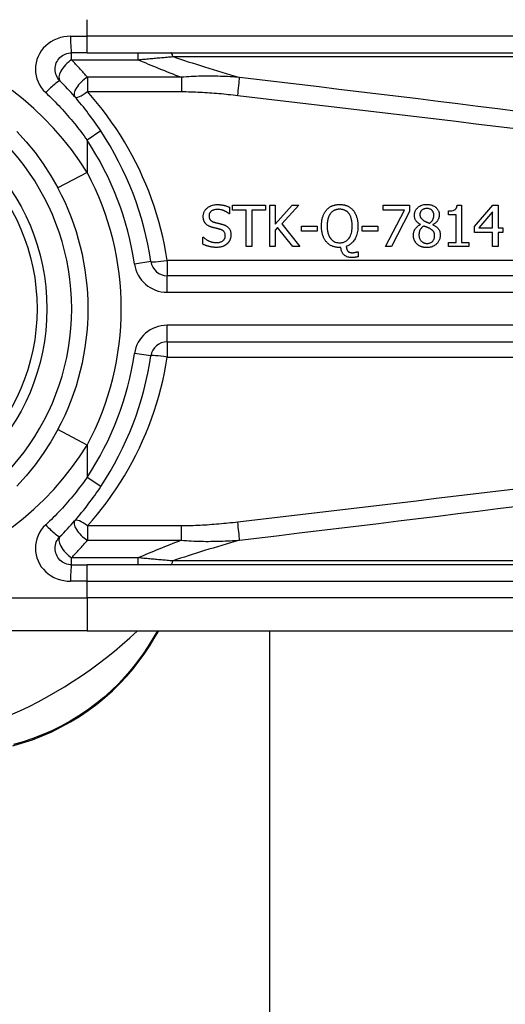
# Model space of a CAD drawing. Header units: inches. Extents: x 19 to 626, y 56 to 294.
# Tile 102 of 256: x 83.312 to 83.891, y 178.701 to 179.874. Entities that reach past the tile are written whole.
import ezdxf

# ---------------------------------------------------------------- set-up
doc = ezdxf.new("R2010")
doc.units = ezdxf.units.IN
doc.header["$MEASUREMENT"] = 0
doc.layers.add('Visible Edges(ANSI)', color=7, linetype='Continuous', lineweight=25)
doc.layers.add('Visible Tangent Edges(ANSI)', color=7, linetype='Continuous', lineweight=25)

msp = doc.modelspace()

# ---------------------------------------------------------------- linework, layer by layer
at = {"layer": 'Visible Edges(ANSI)'}
for p, q in [((83.3926, 179.8345), (83.3742, 179.8345)), ((83.3926, 179.8345), (84.0417, 179.8345)), ((83.5623, 179.6504), (83.5623, 179.6425)), ((83.5659, 179.6527), (83.6054, 179.6527)), ((83.5659, 179.6468), (83.5659, 179.6527)), ((83.5824, 179.6468), (83.5659, 179.6468)), ((83.5824, 179.6035), (83.5824, 179.6468)), ((83.6054, 179.6468), (83.5889, 179.6468)), ((83.5889, 179.6468), (83.5889, 179.6035)), ((83.6054, 179.6527), (83.6054, 179.6468)), ((83.6104, 179.6035), (83.6104, 179.6527)), ((83.6104, 179.6527), (83.617, 179.6527)), ((83.617, 179.6527), (83.617, 179.6301)), ((83.617, 179.6301), (83.6371, 179.6527)), ((83.6451, 179.6527), (83.6247, 179.6307)), ((83.6371, 179.6527), (83.6451, 179.6527)), ((83.7455, 179.6469), (83.7455, 179.6527)), ((83.7455, 179.6527), (83.7768, 179.6527)), ((83.7709, 179.6469), (83.7455, 179.6469)), ((83.7485, 179.6035), (83.7709, 179.6469)), ((83.7768, 179.6527), (83.7768, 179.6453)), ((83.8338, 179.6528), (83.8389, 179.6528)), ((83.8389, 179.6528), (83.8389, 179.6085)), ((83.8544, 179.6273), (83.8764, 179.6527)), ((83.8764, 179.6527), (83.8825, 179.6527)), ((83.8825, 179.6527), (83.8825, 179.6257)), ((83.5623, 179.6425), (83.5619, 179.6425)), ((83.7768, 179.6453), (83.7555, 179.6035)), ((83.8236, 179.6415), (83.8236, 179.646)), ((83.8325, 179.6415), (83.8236, 179.6415)), ((83.8325, 179.6085), (83.8325, 179.6415)), ((83.8761, 179.6449), (83.8596, 179.6257)), ((83.8761, 179.6257), (83.8761, 179.6449)), ((83.6198, 179.6264), (83.617, 179.6231)), ((83.617, 179.6231), (83.617, 179.6035)), ((83.6378, 179.6035), (83.6198, 179.6264)), ((83.6247, 179.6307), (83.6463, 179.6035)), ((83.6482, 179.622), (83.6482, 179.628)), ((83.6482, 179.628), (83.6669, 179.628)), ((83.6669, 179.628), (83.6669, 179.622)), ((83.7207, 179.622), (83.7207, 179.628)), ((83.7207, 179.628), (83.7393, 179.628)), ((83.7393, 179.628), (83.7393, 179.622)), ((83.79, 179.6297), (83.79, 179.6299)), ((83.805, 179.6297), (83.805, 179.6295)), ((83.8544, 179.6204), (83.8544, 179.6273)), ((83.8596, 179.6257), (83.8761, 179.6257)), ((83.8825, 179.6257), (83.8883, 179.6257)), ((83.8883, 179.6257), (83.8883, 179.6204)), ((83.5308, 179.6146), (83.5313, 179.6146)), ((83.5308, 179.6064), (83.5308, 179.6146)), ((83.6669, 179.622), (83.6482, 179.622)), ((83.7393, 179.622), (83.7207, 179.622)), ((83.8761, 179.6204), (83.8544, 179.6204)), ((83.8761, 179.6035), (83.8761, 179.6204)), ((83.8825, 179.6204), (83.8825, 179.6035)), ((83.8883, 179.6204), (83.8825, 179.6204)), ((83.5889, 179.6035), (83.5824, 179.6035)), ((83.617, 179.6035), (83.6104, 179.6035)), ((83.6463, 179.6035), (83.6378, 179.6035)), ((83.6953, 179.6024), (83.6937, 179.6024)), ((83.7555, 179.6035), (83.7485, 179.6035)), ((83.8236, 179.6085), (83.8325, 179.6085)), ((83.8236, 179.6035), (83.8236, 179.6085)), ((83.8476, 179.6035), (83.8236, 179.6035)), ((83.8389, 179.6085), (83.8476, 179.6085)), ((83.8476, 179.6085), (83.8476, 179.6035)), ((83.8825, 179.6035), (83.8761, 179.6035)), ((83.7148, 179.5974), (83.7157, 179.5974)), ((83.7157, 179.5974), (83.7157, 179.5914)), ((84.1401, 179.5688), (83.4881, 179.5688)), ((83.4881, 179.4901), (84.1401, 179.4901)), ((83.3742, 179.2243), (83.3926, 179.2243)), ((84.0417, 179.2243), (83.3926, 179.2243)), ((83.3926, 179.1456), (83.1554, 179.1456)), ((83.3926, 179.1456), (84.0417, 179.1456)), ((83.4736, 179.1379), (83.478, 179.1456)), ((83.6104, 165.5844), (83.6104, 179.1456))]:
    msp.add_line(p, q, dxfattribs=at)
at = {"layer": 'Visible Edges(ANSI)', "flags": 128}
for points in [[(83.3603, 179.8009), (83.359, 179.8024), (83.3579, 179.8039), (83.3569, 179.8056), (83.3561, 179.8073), (83.3554, 179.8091), (83.3549, 179.811), (83.3546, 179.8129), (83.3545, 179.8148), (83.3546, 179.8168), (83.3549, 179.8187), (83.3554, 179.8206), (83.356, 179.8224), (83.3569, 179.8241), (83.3579, 179.8258), (83.359, 179.8274), (83.3603, 179.8288), (83.3617, 179.8301), (83.3633, 179.8312), (83.3649, 179.8322), (83.3667, 179.833), (83.3685, 179.8337), (83.3704, 179.8342), (83.3723, 179.8344), (83.3742, 179.8345)], [(83.409, 179.7413), (83.4073, 179.7439), (83.4055, 179.7466), (83.4036, 179.7493), (83.4018, 179.7519), (83.3999, 179.7545), (83.398, 179.7571), (83.3961, 179.7597), (83.3941, 179.7623), (83.3922, 179.7648), (83.3902, 179.7674), (83.3882, 179.7699), (83.3861, 179.7724), (83.3841, 179.7749), (83.382, 179.7773), (83.3799, 179.7798), (83.3778, 179.7822), (83.3757, 179.7846), (83.3735, 179.787), (83.3714, 179.7894), (83.3692, 179.7917), (83.367, 179.7941), (83.3648, 179.7964), (83.3625, 179.7987), (83.3603, 179.8009)], [(83.3089, 179.7407), (83.32, 179.7284), (83.3306, 179.7155), (83.3405, 179.702), (83.3496, 179.6879), (83.3579, 179.6735)], [(83.5311, 179.6395), (83.5312, 179.6403), (83.5312, 179.6411), (83.5313, 179.6419), (83.5315, 179.6426), (83.5317, 179.6434), (83.532, 179.6442), (83.5323, 179.6449), (83.5326, 179.6456), (83.533, 179.6463), (83.5335, 179.647), (83.534, 179.6476), (83.5345, 179.6482), (83.5351, 179.6488), (83.5357, 179.6494), (83.5365, 179.6501), (83.5374, 179.6507), (83.5384, 179.6514), (83.5396, 179.6519), (83.5409, 179.6525), (83.5422, 179.6529), (83.5436, 179.6532), (83.5449, 179.6534), (83.5463, 179.6535), (83.5477, 179.6535)], [(83.5481, 179.6479), (83.5473, 179.6479), (83.5464, 179.6478), (83.5456, 179.6477), (83.5447, 179.6475), (83.5439, 179.6473), (83.5431, 179.647), (83.5424, 179.6467), (83.5417, 179.6464), (83.5411, 179.646), (83.5407, 179.6457), (83.5403, 179.6453), (83.5399, 179.645), (83.5396, 179.6447), (83.5393, 179.6443), (83.5391, 179.644), (83.5388, 179.6436), (83.5386, 179.6432), (83.5384, 179.6428), (83.5383, 179.6424), (83.5382, 179.6419), (83.5381, 179.6415), (83.538, 179.641), (83.538, 179.6406), (83.538, 179.6401)], [(83.5477, 179.6535), (83.5483, 179.6535), (83.5488, 179.6535), (83.5494, 179.6535), (83.55, 179.6535), (83.5505, 179.6534), (83.5511, 179.6534), (83.5517, 179.6534), (83.5522, 179.6533), (83.5528, 179.6532), (83.5534, 179.6531), (83.5539, 179.653), (83.5545, 179.6529), (83.555, 179.6528), (83.5556, 179.6527), (83.5562, 179.6526), (83.5568, 179.6524), (83.5574, 179.6523), (83.558, 179.6521), (83.5587, 179.6518), (83.5594, 179.6516), (83.5601, 179.6513), (83.5608, 179.651), (83.5616, 179.6507), (83.5623, 179.6504)], [(83.5619, 179.6425), (83.5615, 179.6429), (83.5611, 179.6432), (83.5607, 179.6435), (83.5603, 179.6438), (83.5599, 179.644), (83.5595, 179.6443), (83.5591, 179.6446), (83.5587, 179.6448), (83.5583, 179.6451), (83.5579, 179.6453), (83.5574, 179.6455), (83.557, 179.6458), (83.5566, 179.646), (83.5561, 179.6462), (83.5556, 179.6464), (83.555, 179.6466), (83.5544, 179.6469), (83.5536, 179.6471), (83.5528, 179.6473), (83.5519, 179.6475), (83.5509, 179.6477), (83.55, 179.6478), (83.5491, 179.6479), (83.5481, 179.6479)], [(83.672, 179.628), (83.672, 179.6288), (83.672, 179.6296), (83.6721, 179.6304), (83.6721, 179.6312), (83.6722, 179.632), (83.6723, 179.6328), (83.6724, 179.6336), (83.6725, 179.6344), (83.6726, 179.6352), (83.6728, 179.636), (83.6729, 179.6368), (83.6731, 179.6376), (83.6733, 179.6384), (83.6736, 179.6391), (83.6739, 179.6399), (83.6742, 179.6407), (83.6745, 179.6415), (83.6749, 179.6423), (83.6753, 179.6431), (83.6757, 179.6439), (83.6762, 179.6447), (83.6767, 179.6455), (83.6773, 179.6462), (83.6779, 179.647)], [(83.6779, 179.647), (83.6784, 179.6476), (83.6789, 179.6481), (83.6794, 179.6486), (83.68, 179.6491), (83.6805, 179.6495), (83.6811, 179.65), (83.6817, 179.6504), (83.6823, 179.6508), (83.683, 179.6511), (83.6836, 179.6515), (83.6843, 179.6518), (83.685, 179.6521), (83.6857, 179.6524), (83.6864, 179.6526), (83.6871, 179.6528), (83.6878, 179.653), (83.6885, 179.6532), (83.6893, 179.6533), (83.69, 179.6534), (83.6907, 179.6535), (83.6915, 179.6536), (83.6922, 179.6537), (83.693, 179.6537), (83.6937, 179.6537)], [(83.6938, 179.648), (83.6933, 179.648), (83.6929, 179.648), (83.6924, 179.648), (83.692, 179.648), (83.6916, 179.6479), (83.6911, 179.6479), (83.6907, 179.6478), (83.6903, 179.6477), (83.6898, 179.6476), (83.6894, 179.6475), (83.689, 179.6474), (83.6886, 179.6472), (83.6882, 179.6471), (83.6877, 179.6469), (83.6873, 179.6467), (83.6868, 179.6464), (83.6863, 179.6461), (83.6858, 179.6458), (83.6853, 179.6454), (83.6847, 179.645), (83.6842, 179.6445), (83.6837, 179.644), (83.6833, 179.6435), (83.6828, 179.6429)], [(83.6937, 179.6537), (83.6944, 179.6537), (83.695, 179.6537), (83.6956, 179.6536), (83.6963, 179.6536), (83.6969, 179.6535), (83.6975, 179.6534), (83.6981, 179.6533), (83.6988, 179.6532), (83.6994, 179.6531), (83.7, 179.6529), (83.7006, 179.6528), (83.7012, 179.6526), (83.7018, 179.6524), (83.7024, 179.6521), (83.703, 179.6519), (83.7037, 179.6515), (83.7044, 179.6512), (83.7052, 179.6507), (83.706, 179.6502), (83.7067, 179.6497), (83.7075, 179.6491), (83.7082, 179.6484), (83.7089, 179.6477), (83.7096, 179.647)], [(83.7047, 179.6429), (83.7043, 179.6433), (83.704, 179.6437), (83.7037, 179.6441), (83.7033, 179.6445), (83.7029, 179.6448), (83.7025, 179.6452), (83.7021, 179.6455), (83.7017, 179.6458), (83.7013, 179.6461), (83.7008, 179.6463), (83.7003, 179.6466), (83.6999, 179.6468), (83.6994, 179.647), (83.6989, 179.6472), (83.6984, 179.6474), (83.6979, 179.6475), (83.6974, 179.6476), (83.6969, 179.6478), (83.6964, 179.6478), (83.6959, 179.6479), (83.6953, 179.648), (83.6948, 179.648), (83.6943, 179.648), (83.6938, 179.648)], [(83.7096, 179.647), (83.7101, 179.6465), (83.7105, 179.6459), (83.7109, 179.6453), (83.7113, 179.6447), (83.7117, 179.6441), (83.712, 179.6435), (83.7124, 179.6428), (83.7127, 179.6422), (83.713, 179.6415), (83.7133, 179.6409), (83.7135, 179.6402), (83.7138, 179.6395), (83.714, 179.6387), (83.7143, 179.638), (83.7145, 179.6372), (83.7147, 179.6363), (83.7149, 179.6354), (83.715, 179.6345), (83.7152, 179.6335), (83.7153, 179.6325), (83.7154, 179.6315), (83.7155, 179.6304), (83.7155, 179.6292), (83.7155, 179.628)], [(83.7828, 179.6408), (83.7828, 179.6416), (83.7829, 179.6423), (83.783, 179.643), (83.7832, 179.6438), (83.7833, 179.6445), (83.7836, 179.6452), (83.7839, 179.6459), (83.7842, 179.6465), (83.7846, 179.6472), (83.785, 179.6478), (83.7854, 179.6484), (83.7859, 179.649), (83.7864, 179.6495), (83.787, 179.6501), (83.7877, 179.6507), (83.7885, 179.6513), (83.7895, 179.6518), (83.7905, 179.6523), (83.7916, 179.6528), (83.7928, 179.6532), (83.794, 179.6535), (83.7952, 179.6536), (83.7964, 179.6538), (83.7977, 179.6538)], [(83.7976, 179.6489), (83.7969, 179.6489), (83.7961, 179.6488), (83.7954, 179.6487), (83.7946, 179.6485), (83.7939, 179.6483), (83.7932, 179.648), (83.7927, 179.6476), (83.7922, 179.6473), (83.7918, 179.647), (83.7914, 179.6467), (83.7912, 179.6464), (83.7909, 179.6461), (83.7907, 179.6458), (83.7904, 179.6454), (83.7902, 179.6451), (83.7901, 179.6447), (83.7899, 179.6443), (83.7898, 179.644), (83.7897, 179.6436), (83.7896, 179.6432), (83.7895, 179.6428), (83.7895, 179.6424), (83.7895, 179.642), (83.7894, 179.6416)], [(83.806, 179.6412), (83.806, 179.6416), (83.806, 179.642), (83.8059, 179.6424), (83.8059, 179.6428), (83.8058, 179.6431), (83.8057, 179.6435), (83.8056, 179.6439), (83.8054, 179.6443), (83.8053, 179.6446), (83.8051, 179.645), (83.8049, 179.6453), (83.8047, 179.6456), (83.8045, 179.6459), (83.8042, 179.6463), (83.8039, 179.6465), (83.8036, 179.6468), (83.8032, 179.6472), (83.8027, 179.6476), (83.802, 179.648), (83.8012, 179.6483), (83.8004, 179.6486), (83.7995, 179.6488), (83.7985, 179.6489), (83.7976, 179.6489)], [(83.7977, 179.6538), (83.799, 179.6538), (83.8003, 179.6536), (83.8016, 179.6534), (83.8029, 179.6531), (83.8042, 179.6527), (83.8054, 179.6522), (83.8064, 179.6517), (83.8073, 179.6511), (83.8081, 179.6506), (83.8087, 179.65), (83.8092, 179.6495), (83.8097, 179.649), (83.8101, 179.6485), (83.8105, 179.6479), (83.8109, 179.6473), (83.8112, 179.6467), (83.8115, 179.6461), (83.8118, 179.6454), (83.812, 179.6447), (83.8122, 179.6441), (83.8123, 179.6434), (83.8124, 179.6427), (83.8124, 179.642), (83.8125, 179.6413)], [(83.8236, 179.646), (83.825, 179.646), (83.8263, 179.6461), (83.8276, 179.6463), (83.8289, 179.6465), (83.83, 179.6469), (83.8308, 179.6473), (83.8314, 179.6476), (83.8317, 179.6479), (83.8319, 179.6481), (83.8322, 179.6484), (83.8324, 179.6486), (83.8326, 179.6489), (83.8328, 179.6492), (83.8329, 179.6495), (83.8331, 179.6498), (83.8332, 179.6501), (83.8333, 179.6505), (83.8334, 179.6508), (83.8335, 179.6511), (83.8336, 179.6515), (83.8336, 179.6518), (83.8337, 179.6521), (83.8337, 179.6525), (83.8338, 179.6528)], [(83.5343, 179.6306), (83.5341, 179.6308), (83.5339, 179.631), (83.5338, 179.6313), (83.5336, 179.6315), (83.5334, 179.6317), (83.5332, 179.632), (83.5331, 179.6322), (83.5329, 179.6325), (83.5328, 179.6327), (83.5326, 179.633), (83.5325, 179.6333), (83.5324, 179.6335), (83.5322, 179.6338), (83.5321, 179.6341), (83.532, 179.6343), (83.5319, 179.6347), (83.5318, 179.635), (83.5316, 179.6355), (83.5315, 179.6359), (83.5314, 179.6365), (83.5313, 179.6371), (83.5312, 179.6378), (83.5312, 179.6386), (83.5311, 179.6395)], [(83.538, 179.6401), (83.538, 179.6396), (83.538, 179.639), (83.5381, 179.6384), (83.5382, 179.6378), (83.5384, 179.6372), (83.5386, 179.6367), (83.5389, 179.6362), (83.5392, 179.6358), (83.5394, 179.6354), (83.5397, 179.6351), (83.54, 179.6348), (83.5403, 179.6345), (83.5406, 179.6343), (83.5409, 179.6341), (83.5412, 179.6339), (83.5415, 179.6337), (83.5419, 179.6335), (83.5422, 179.6333), (83.5426, 179.6331), (83.5429, 179.633), (83.5433, 179.6328), (83.5436, 179.6327), (83.544, 179.6326), (83.5444, 179.6325)], [(83.6828, 179.6429), (83.6825, 179.6425), (83.6823, 179.6421), (83.682, 179.6417), (83.6817, 179.6413), (83.6815, 179.6408), (83.6813, 179.6404), (83.681, 179.6399), (83.6808, 179.6395), (83.6806, 179.639), (83.6805, 179.6385), (83.6803, 179.6381), (83.6801, 179.6376), (83.68, 179.637), (83.6798, 179.6365), (83.6797, 179.6359), (83.6795, 179.6352), (83.6794, 179.6345), (83.6792, 179.6337), (83.6791, 179.6329), (83.679, 179.632), (83.6789, 179.6311), (83.6789, 179.6301), (83.6788, 179.6291), (83.6788, 179.628)], [(83.7087, 179.628), (83.7087, 179.6286), (83.7087, 179.6291), (83.7087, 179.6297), (83.7086, 179.6302), (83.7086, 179.6308), (83.7086, 179.6313), (83.7085, 179.6319), (83.7084, 179.6325), (83.7084, 179.633), (83.7083, 179.6336), (83.7082, 179.6341), (83.7081, 179.6347), (83.708, 179.6352), (83.7079, 179.6357), (83.7077, 179.6363), (83.7076, 179.6368), (83.7074, 179.6374), (83.7072, 179.6381), (83.7069, 179.6388), (83.7066, 179.6396), (83.7062, 179.6404), (83.7058, 179.6413), (83.7053, 179.6421), (83.7047, 179.6429)], [(83.79, 179.6299), (83.7896, 179.6302), (83.7891, 179.6304), (83.7887, 179.6307), (83.7883, 179.631), (83.7879, 179.6313), (83.7875, 179.6316), (83.7872, 179.6319), (83.7868, 179.6322), (83.7864, 179.6325), (83.7861, 179.6328), (83.7857, 179.6332), (83.7854, 179.6335), (83.7851, 179.6339), (83.7848, 179.6343), (83.7845, 179.6347), (83.7842, 179.6352), (83.7839, 179.6357), (83.7836, 179.6363), (83.7834, 179.637), (83.7832, 179.6378), (83.783, 179.6385), (83.7829, 179.6393), (83.7828, 179.6401), (83.7828, 179.6408)], [(83.7894, 179.6416), (83.7895, 179.6413), (83.7895, 179.6411), (83.7895, 179.6408), (83.7895, 179.6405), (83.7895, 179.6403), (83.7896, 179.64), (83.7896, 179.6398), (83.7897, 179.6395), (83.7898, 179.6393), (83.7898, 179.639), (83.7899, 179.6388), (83.79, 179.6385), (83.7902, 179.6382), (83.7903, 179.6379), (83.7905, 179.6376), (83.7908, 179.6372), (83.7911, 179.6368), (83.7915, 179.6364), (83.7919, 179.6361), (83.7923, 179.6357), (83.7927, 179.6353), (83.7932, 179.635), (83.7937, 179.6347), (83.7942, 179.6344)], [(83.7942, 179.6344), (83.7943, 179.6343), (83.7945, 179.6342), (83.7946, 179.6341), (83.7948, 179.634), (83.795, 179.6339), (83.7953, 179.6338), (83.7955, 179.6337), (83.7958, 179.6336), (83.7961, 179.6334), (83.7964, 179.6333), (83.7967, 179.6331), (83.797, 179.633), (83.7973, 179.6328), (83.7976, 179.6327), (83.7979, 179.6326), (83.7983, 179.6324), (83.7986, 179.6323), (83.799, 179.6321), (83.7993, 179.632), (83.7997, 179.6318), (83.8, 179.6317), (83.8004, 179.6316), (83.8007, 179.6315), (83.8011, 179.6313)], [(83.8011, 179.6313), (83.8013, 179.6315), (83.8015, 179.6317), (83.8018, 179.6319), (83.802, 179.6321), (83.8022, 179.6323), (83.8024, 179.6325), (83.8026, 179.6327), (83.8028, 179.6329), (83.803, 179.6331), (83.8032, 179.6333), (83.8034, 179.6335), (83.8036, 179.6337), (83.8038, 179.6339), (83.804, 179.6342), (83.8042, 179.6344), (83.8043, 179.6346), (83.8045, 179.6349), (83.8047, 179.6353), (83.805, 179.6358), (83.8053, 179.6366), (83.8056, 179.6376), (83.8058, 179.6388), (83.806, 179.64), (83.806, 179.6412)], [(83.8125, 179.6413), (83.8125, 179.6408), (83.8124, 179.6404), (83.8124, 179.6399), (83.8123, 179.6395), (83.8122, 179.639), (83.8121, 179.6386), (83.812, 179.6382), (83.8119, 179.6377), (83.8118, 179.6373), (83.8116, 179.6369), (83.8114, 179.6364), (83.8112, 179.6359), (83.8109, 179.6354), (83.8106, 179.6349), (83.8102, 179.6343), (83.8098, 179.6337), (83.8094, 179.6331), (83.8088, 179.6325), (83.8083, 179.6319), (83.8076, 179.6314), (83.807, 179.6309), (83.8064, 179.6305), (83.8057, 179.63), (83.805, 179.6297)], [(83.5425, 179.6262), (83.5422, 179.6263), (83.5419, 179.6264), (83.5416, 179.6265), (83.5413, 179.6266), (83.541, 179.6267), (83.5407, 179.6267), (83.5405, 179.6268), (83.5402, 179.6269), (83.5399, 179.627), (83.5396, 179.6272), (83.5393, 179.6273), (83.5391, 179.6274), (83.5388, 179.6275), (83.5385, 179.6276), (83.5383, 179.6278), (83.538, 179.6279), (83.5377, 179.628), (83.5374, 179.6282), (83.5369, 179.6285), (83.5365, 179.6288), (83.536, 179.6291), (83.5355, 179.6295), (83.5349, 179.63), (83.5343, 179.6306)], [(83.5514, 179.624), (83.551, 179.6241), (83.5506, 179.6242), (83.5503, 179.6243), (83.55, 179.6244), (83.5497, 179.6244), (83.5494, 179.6245), (83.5491, 179.6246), (83.5489, 179.6247), (83.5486, 179.6247), (83.5483, 179.6248), (83.548, 179.6249), (83.5477, 179.6249), (83.5474, 179.625), (83.5471, 179.6251), (83.5468, 179.6252), (83.5464, 179.6253), (83.546, 179.6254), (83.5456, 179.6254), (83.5452, 179.6256), (83.5447, 179.6257), (83.5442, 179.6258), (83.5437, 179.6259), (83.5431, 179.6261), (83.5425, 179.6262)], [(83.5444, 179.6325), (83.5448, 179.6324), (83.5453, 179.6323), (83.5457, 179.6321), (83.5462, 179.632), (83.5466, 179.6319), (83.5471, 179.6318), (83.5475, 179.6317), (83.548, 179.6316), (83.5484, 179.6315), (83.5488, 179.6314), (83.5492, 179.6313), (83.5497, 179.6312), (83.5501, 179.6311), (83.5505, 179.631), (83.5509, 179.6309), (83.5513, 179.6308), (83.5517, 179.6307), (83.5521, 179.6306), (83.5525, 179.6304), (83.5529, 179.6303), (83.5533, 179.6302), (83.5537, 179.6301), (83.5541, 179.63), (83.5545, 179.6299)], [(83.5574, 179.6165), (83.5574, 179.6171), (83.5574, 179.6177), (83.5573, 179.6183), (83.5571, 179.6189), (83.5569, 179.6195), (83.5567, 179.6201), (83.5565, 179.6205), (83.5562, 179.621), (83.5559, 179.6213), (83.5556, 179.6216), (83.5554, 179.6219), (83.5551, 179.6221), (83.5549, 179.6223), (83.5546, 179.6225), (83.5543, 179.6227), (83.554, 179.6229), (83.5537, 179.6231), (83.5534, 179.6232), (83.553, 179.6234), (83.5527, 179.6235), (83.5524, 179.6237), (83.552, 179.6238), (83.5517, 179.6239), (83.5514, 179.624)], [(83.5545, 179.6299), (83.555, 179.6297), (83.5555, 179.6296), (83.556, 179.6294), (83.5566, 179.6291), (83.5571, 179.6289), (83.5576, 179.6287), (83.5581, 179.6284), (83.5585, 179.6281), (83.559, 179.6279), (83.5595, 179.6275), (83.5599, 179.6272), (83.5604, 179.6268), (83.5608, 179.6264), (83.5613, 179.6259), (83.5618, 179.6253), (83.5623, 179.6246), (83.5628, 179.6238), (83.5632, 179.623), (83.5635, 179.6221), (83.5638, 179.6212), (83.564, 179.6203), (83.5641, 179.6194), (83.5642, 179.6184), (83.5642, 179.6175)], [(83.6779, 179.6091), (83.6774, 179.6097), (83.6769, 179.6103), (83.6765, 179.611), (83.676, 179.6116), (83.6756, 179.6123), (83.6753, 179.6129), (83.6749, 179.6136), (83.6746, 179.6143), (83.6743, 179.615), (83.674, 179.6158), (83.6737, 179.6165), (83.6735, 179.6172), (83.6733, 179.618), (83.6731, 179.6188), (83.6729, 179.6196), (83.6727, 179.6205), (83.6725, 179.6213), (83.6724, 179.6222), (83.6723, 179.6231), (83.6722, 179.624), (83.6721, 179.625), (83.672, 179.626), (83.672, 179.627), (83.672, 179.628)], [(83.6788, 179.628), (83.6788, 179.627), (83.6789, 179.626), (83.6789, 179.625), (83.679, 179.6239), (83.6791, 179.6229), (83.6793, 179.6219), (83.6795, 179.6209), (83.6797, 179.6199), (83.68, 179.6189), (83.6803, 179.6179), (83.6807, 179.6169), (83.6812, 179.6159), (83.6817, 179.6149), (83.6824, 179.6138), (83.6832, 179.6128), (83.6841, 179.6118), (83.6851, 179.6109), (83.6861, 179.6102), (83.6873, 179.6095), (83.6885, 179.6089), (83.6898, 179.6085), (83.6911, 179.6082), (83.6924, 179.6081), (83.6938, 179.608)], [(83.6938, 179.608), (83.6946, 179.608), (83.6955, 179.6081), (83.6963, 179.6082), (83.6971, 179.6083), (83.6979, 179.6085), (83.6987, 179.6088), (83.6995, 179.6091), (83.7002, 179.6095), (83.701, 179.6099), (83.7017, 179.6103), (83.7023, 179.6108), (83.703, 179.6114), (83.7036, 179.6119), (83.7043, 179.6127), (83.705, 179.6136), (83.7058, 179.6148), (83.7065, 179.6162), (83.7072, 179.6178), (83.7077, 179.6195), (83.7081, 179.6211), (83.7084, 179.6228), (83.7085, 179.6246), (83.7087, 179.6263), (83.7087, 179.628)], [(83.7155, 179.628), (83.7155, 179.6264), (83.7154, 179.6248), (83.7153, 179.6232), (83.715, 179.6216), (83.7147, 179.62), (83.7144, 179.6184), (83.7139, 179.6169), (83.7134, 179.6154), (83.7127, 179.614), (83.7121, 179.6127), (83.7114, 179.6116), (83.7107, 179.6106), (83.71, 179.6097), (83.7093, 179.6089), (83.7087, 179.6082), (83.708, 179.6076), (83.7073, 179.607), (83.7065, 179.6064), (83.7058, 179.6059), (83.705, 179.6054), (83.7041, 179.6049), (83.7033, 179.6045), (83.7024, 179.6041), (83.7016, 179.6038)], [(83.7816, 179.6171), (83.7816, 179.6176), (83.7817, 179.6181), (83.7817, 179.6187), (83.7818, 179.6192), (83.7819, 179.6197), (83.782, 179.6202), (83.7821, 179.6207), (83.7823, 179.6212), (83.7824, 179.6217), (83.7826, 179.6222), (83.7829, 179.6228), (83.7831, 179.6233), (83.7834, 179.6239), (83.7838, 179.6244), (83.7842, 179.625), (83.7847, 179.6256), (83.7852, 179.6262), (83.7858, 179.6268), (83.7864, 179.6274), (83.7871, 179.628), (83.7877, 179.6285), (83.7885, 179.6289), (83.7892, 179.6293), (83.79, 179.6297)], [(83.7939, 179.6281), (83.7936, 179.6278), (83.7932, 179.6276), (83.7929, 179.6273), (83.7925, 179.627), (83.7922, 179.6268), (83.7919, 179.6265), (83.7916, 179.6262), (83.7913, 179.6258), (83.7911, 179.6255), (83.7908, 179.6252), (83.7905, 179.6248), (83.7903, 179.6245), (83.79, 179.6241), (83.7898, 179.6237), (83.7895, 179.6232), (83.7893, 179.6227), (83.7891, 179.6221), (83.7889, 179.6215), (83.7887, 179.6209), (83.7885, 179.6202), (83.7884, 179.6196), (83.7884, 179.6189), (83.7883, 179.6182), (83.7883, 179.6175)], [(83.8011, 179.625), (83.801, 179.6251), (83.8008, 179.6252), (83.8007, 179.6253), (83.8005, 179.6253), (83.8003, 179.6254), (83.8001, 179.6255), (83.7999, 179.6256), (83.7997, 179.6257), (83.7995, 179.6258), (83.7993, 179.6259), (83.799, 179.626), (83.7988, 179.6261), (83.7985, 179.6262), (83.7982, 179.6263), (83.7979, 179.6265), (83.7975, 179.6266), (83.7972, 179.6268), (83.7968, 179.6269), (83.7964, 179.6271), (83.7959, 179.6272), (83.7955, 179.6274), (83.795, 179.6276), (83.7945, 179.6278), (83.7939, 179.6281)], [(83.8069, 179.6165), (83.8069, 179.6171), (83.8069, 179.6176), (83.8068, 179.6181), (83.8067, 179.6187), (83.8066, 179.6192), (83.8065, 179.6197), (83.8063, 179.6202), (83.8061, 179.6207), (83.8059, 179.6211), (83.8057, 179.6214), (83.8054, 179.6218), (83.8052, 179.6221), (83.8049, 179.6223), (83.8046, 179.6226), (83.8043, 179.6229), (83.804, 179.6231), (83.8037, 179.6234), (83.8034, 179.6236), (83.803, 179.6239), (83.8026, 179.6241), (83.8023, 179.6243), (83.8019, 179.6246), (83.8015, 179.6248), (83.8011, 179.625)], [(83.805, 179.6295), (83.8057, 179.6291), (83.8063, 179.6288), (83.807, 179.6284), (83.8077, 179.628), (83.8083, 179.6276), (83.809, 179.6271), (83.8096, 179.6266), (83.8101, 179.6261), (83.8107, 179.6255), (83.8112, 179.625), (83.8116, 179.6244), (83.812, 179.6239), (83.8123, 179.6234), (83.8126, 179.6228), (83.8128, 179.6223), (83.813, 179.6217), (83.8132, 179.6212), (83.8133, 179.6206), (83.8134, 179.6201), (83.8135, 179.6195), (83.8136, 179.6189), (83.8137, 179.6183), (83.8137, 179.6178), (83.8137, 179.6172)], [(83.5313, 179.6146), (83.5317, 179.6142), (83.5322, 179.6138), (83.5327, 179.6134), (83.5332, 179.613), (83.5337, 179.6126), (83.5342, 179.6122), (83.5348, 179.6119), (83.5353, 179.6116), (83.5358, 179.6113), (83.5364, 179.6109), (83.537, 179.6107), (83.5375, 179.6104), (83.5381, 179.6101), (83.5387, 179.6099), (83.5393, 179.6096), (83.54, 179.6094), (83.5407, 179.6092), (83.5414, 179.6089), (83.5422, 179.6088), (83.543, 179.6086), (83.5438, 179.6084), (83.5447, 179.6083), (83.5456, 179.6083), (83.5465, 179.6082)], [(83.5465, 179.6082), (83.5473, 179.6083), (83.5483, 179.6083), (83.5492, 179.6084), (83.5501, 179.6085), (83.5509, 179.6087), (83.5518, 179.609), (83.5526, 179.6093), (83.5533, 179.6096), (83.5539, 179.61), (83.5544, 179.6103), (83.5548, 179.6107), (83.5552, 179.611), (83.5556, 179.6114), (83.5559, 179.6117), (83.5562, 179.6122), (83.5565, 179.6126), (83.5567, 179.613), (83.5569, 179.6135), (83.5571, 179.614), (83.5572, 179.6145), (83.5573, 179.6149), (83.5574, 179.6154), (83.5574, 179.616), (83.5574, 179.6165)], [(83.5642, 179.6175), (83.5642, 179.617), (83.5642, 179.6165), (83.5642, 179.616), (83.5641, 179.6156), (83.564, 179.6151), (83.5639, 179.6146), (83.5638, 179.6141), (83.5637, 179.6137), (83.5636, 179.6132), (83.5634, 179.6127), (83.5633, 179.6123), (83.5631, 179.6118), (83.5629, 179.6114), (83.5627, 179.6109), (83.5624, 179.6105), (83.5622, 179.6101), (83.562, 179.6097), (83.5617, 179.6093), (83.5614, 179.6089), (83.5611, 179.6085), (83.5608, 179.6081), (83.5605, 179.6077), (83.5601, 179.6074), (83.5598, 179.607)], [(83.7859, 179.6066), (83.7856, 179.6069), (83.7853, 179.6072), (83.785, 179.6075), (83.7847, 179.6078), (83.7845, 179.6081), (83.7842, 179.6084), (83.784, 179.6088), (83.7838, 179.6091), (83.7836, 179.6095), (83.7834, 179.6098), (83.7832, 179.6102), (83.783, 179.6106), (83.7828, 179.6109), (83.7827, 179.6113), (83.7825, 179.6118), (83.7824, 179.6123), (83.7822, 179.6128), (83.7821, 179.6134), (83.7819, 179.614), (83.7818, 179.6146), (83.7817, 179.6152), (83.7817, 179.6158), (83.7816, 179.6164), (83.7816, 179.6171)], [(83.7883, 179.6175), (83.7883, 179.6167), (83.7884, 179.616), (83.7885, 179.6152), (83.7887, 179.6144), (83.7889, 179.6137), (83.7892, 179.6129), (83.7895, 179.6123), (83.7899, 179.6116), (83.7902, 179.6111), (83.7906, 179.6105), (83.7911, 179.6101), (83.7915, 179.6097), (83.7919, 179.6093), (83.7924, 179.6089), (83.7928, 179.6086), (83.7933, 179.6083), (83.7938, 179.6081), (83.7944, 179.6078), (83.7949, 179.6077), (83.7955, 179.6075), (83.796, 179.6074), (83.7966, 179.6073), (83.7972, 179.6073), (83.7977, 179.6072)], [(83.8137, 179.6172), (83.8137, 179.6163), (83.8136, 179.6155), (83.8135, 179.6146), (83.8133, 179.6138), (83.8131, 179.6129), (83.8128, 179.6121), (83.8125, 179.6113), (83.8121, 179.6105), (83.8117, 179.6098), (83.8113, 179.6091), (83.8108, 179.6084), (83.8102, 179.6077), (83.8096, 179.6071), (83.8089, 179.6064), (83.8082, 179.6058), (83.8073, 179.6051), (83.8063, 179.6045), (83.8052, 179.6039), (83.804, 179.6034), (83.8028, 179.603), (83.8015, 179.6027), (83.8003, 179.6025), (83.799, 179.6024), (83.7977, 179.6023)], [(83.7977, 179.6072), (83.7985, 179.6073), (83.7993, 179.6073), (83.8001, 179.6075), (83.8008, 179.6077), (83.8016, 179.6079), (83.8023, 179.6082), (83.8029, 179.6085), (83.8034, 179.6089), (83.8039, 179.6093), (83.8043, 179.6097), (83.8047, 179.6101), (83.8051, 179.6105), (83.8054, 179.6109), (83.8057, 179.6114), (83.8059, 179.6118), (83.8061, 179.6123), (83.8063, 179.6128), (83.8065, 179.6133), (83.8066, 179.6139), (83.8067, 179.6144), (83.8068, 179.6149), (83.8069, 179.6155), (83.8069, 179.616), (83.8069, 179.6165)], [(83.5469, 179.6026), (83.5462, 179.6026), (83.5455, 179.6026), (83.5448, 179.6026), (83.5441, 179.6027), (83.5434, 179.6027), (83.5427, 179.6028), (83.542, 179.6029), (83.5413, 179.603), (83.5406, 179.6031), (83.5399, 179.6032), (83.5392, 179.6033), (83.5385, 179.6035), (83.5379, 179.6037), (83.5372, 179.6039), (83.5365, 179.6041), (83.5359, 179.6043), (83.5352, 179.6046), (83.5346, 179.6048), (83.5339, 179.605), (83.5333, 179.6053), (83.5327, 179.6056), (83.532, 179.6058), (83.5314, 179.6061), (83.5308, 179.6064)], [(83.5598, 179.607), (83.5595, 179.6068), (83.5592, 179.6065), (83.5589, 179.6063), (83.5585, 179.606), (83.5582, 179.6058), (83.5579, 179.6056), (83.5576, 179.6053), (83.5572, 179.6051), (83.5569, 179.6049), (83.5566, 179.6047), (83.5562, 179.6045), (83.5559, 179.6044), (83.5555, 179.6042), (83.5551, 179.604), (83.5548, 179.6039), (83.5544, 179.6037), (83.5539, 179.6036), (83.5534, 179.6034), (83.5527, 179.6032), (83.5518, 179.603), (83.5509, 179.6028), (83.5497, 179.6027), (83.5484, 179.6026), (83.5469, 179.6026)], [(83.6937, 179.6024), (83.693, 179.6024), (83.6923, 179.6025), (83.6915, 179.6025), (83.6908, 179.6026), (83.69, 179.6027), (83.6893, 179.6028), (83.6886, 179.6029), (83.6879, 179.6031), (83.6872, 179.6033), (83.6865, 179.6035), (83.6858, 179.6037), (83.6851, 179.604), (83.6844, 179.6043), (83.6837, 179.6046), (83.683, 179.6049), (83.6824, 179.6053), (83.6818, 179.6057), (83.6812, 179.6061), (83.6806, 179.6066), (83.68, 179.607), (83.6794, 179.6075), (83.6789, 179.608), (83.6784, 179.6086), (83.6779, 179.6091)], [(83.708, 179.5905), (83.7068, 179.5905), (83.7057, 179.5906), (83.7045, 179.5908), (83.7034, 179.5911), (83.7023, 179.5915), (83.7013, 179.592), (83.7004, 179.5925), (83.6997, 179.593), (83.6991, 179.5935), (83.6986, 179.594), (83.6981, 179.5945), (83.6977, 179.595), (83.6973, 179.5955), (83.697, 179.5961), (83.6967, 179.5967), (83.6964, 179.5973), (83.6961, 179.5979), (83.6959, 179.5985), (83.6957, 179.5991), (83.6956, 179.5998), (83.6955, 179.6004), (83.6954, 179.6011), (83.6953, 179.6018), (83.6953, 179.6024)], [(83.7016, 179.6038), (83.7016, 179.6036), (83.7016, 179.6034), (83.7016, 179.6032), (83.7016, 179.603), (83.7017, 179.6028), (83.7017, 179.6026), (83.7017, 179.6024), (83.7018, 179.6022), (83.7018, 179.602), (83.7019, 179.6018), (83.7019, 179.6016), (83.7019, 179.6014), (83.702, 179.6012), (83.7021, 179.601), (83.7021, 179.6008), (83.7022, 179.6006), (83.7022, 179.6004), (83.7023, 179.6001), (83.7025, 179.5998), (83.7026, 179.5995), (83.7028, 179.5991), (83.703, 179.5988), (83.7032, 179.5985), (83.7034, 179.5982)], [(83.7977, 179.6023), (83.7972, 179.6023), (83.7968, 179.6024), (83.7963, 179.6024), (83.7959, 179.6024), (83.7955, 179.6024), (83.795, 179.6025), (83.7946, 179.6025), (83.7942, 179.6026), (83.7937, 179.6027), (83.7933, 179.6028), (83.7929, 179.6029), (83.7925, 179.603), (83.792, 179.6031), (83.7916, 179.6032), (83.7912, 179.6034), (83.7908, 179.6035), (83.7903, 179.6037), (83.7897, 179.604), (83.7891, 179.6043), (83.7884, 179.6046), (83.7877, 179.6051), (83.7871, 179.6055), (83.7865, 179.606), (83.7859, 179.6066)], [(83.7034, 179.5982), (83.7036, 179.598), (83.7037, 179.5979), (83.7039, 179.5977), (83.7041, 179.5976), (83.7043, 179.5974), (83.7044, 179.5973), (83.7046, 179.5972), (83.7048, 179.597), (83.705, 179.5969), (83.7052, 179.5968), (83.7055, 179.5967), (83.7057, 179.5967), (83.7059, 179.5966), (83.7062, 179.5965), (83.7064, 179.5964), (83.7067, 179.5964), (83.707, 179.5963), (83.7073, 179.5963), (83.7076, 179.5963), (83.7079, 179.5962), (83.7082, 179.5962), (83.7085, 179.5962), (83.7088, 179.5962), (83.7091, 179.5962)], [(83.7157, 179.5914), (83.7153, 179.5913), (83.7149, 179.5912), (83.7145, 179.5912), (83.7141, 179.5911), (83.7137, 179.591), (83.7134, 179.5909), (83.713, 179.5909), (83.7127, 179.5908), (83.7124, 179.5908), (83.7121, 179.5908), (83.7118, 179.5907), (83.7115, 179.5907), (83.7112, 179.5907), (83.7109, 179.5906), (83.7106, 179.5906), (83.7103, 179.5906), (83.71, 179.5906), (83.7098, 179.5905), (83.7095, 179.5905), (83.7092, 179.5905), (83.7089, 179.5905), (83.7086, 179.5905), (83.7083, 179.5905), (83.708, 179.5905)], [(83.7091, 179.5962), (83.7093, 179.5962), (83.7094, 179.5962), (83.7096, 179.5962), (83.7098, 179.5962), (83.7099, 179.5962), (83.7101, 179.5963), (83.7103, 179.5963), (83.7105, 179.5963), (83.7106, 179.5963), (83.7108, 179.5963), (83.711, 179.5964), (83.7112, 179.5964), (83.7113, 179.5964), (83.7115, 179.5965), (83.7117, 179.5965), (83.7118, 179.5965), (83.712, 179.5966), (83.7122, 179.5966), (83.7124, 179.5967), (83.7128, 179.5968), (83.7132, 179.5969), (83.7138, 179.597), (83.7143, 179.5972), (83.7148, 179.5974)], [(83.3579, 179.3854), (83.3496, 179.3709), (83.3405, 179.3568), (83.3307, 179.3433), (83.3201, 179.3303), (83.3089, 179.318)], [(83.3603, 179.2579), (83.3625, 179.2602), (83.3648, 179.2625), (83.367, 179.2648), (83.3692, 179.2671), (83.3714, 179.2695), (83.3735, 179.2718), (83.3757, 179.2742), (83.3778, 179.2766), (83.3799, 179.2791), (83.382, 179.2815), (83.3841, 179.284), (83.3861, 179.2865), (83.3882, 179.289), (83.3902, 179.2915), (83.3922, 179.294), (83.3941, 179.2966), (83.3961, 179.2992), (83.398, 179.3017), (83.3999, 179.3043), (83.4018, 179.307), (83.4036, 179.3096), (83.4055, 179.3122), (83.4073, 179.3149), (83.409, 179.3176)], [(83.3742, 179.2243), (83.3723, 179.2244), (83.3704, 179.2247), (83.3685, 179.2252), (83.3667, 179.2258), (83.365, 179.2266), (83.3633, 179.2276), (83.3617, 179.2288), (83.3603, 179.23), (83.359, 179.2315), (83.3579, 179.233), (83.3569, 179.2347), (83.3561, 179.2364), (83.3554, 179.2382), (83.3549, 179.2401), (83.3546, 179.242), (83.3545, 179.244), (83.3546, 179.2459), (83.3549, 179.2478), (83.3554, 179.2497), (83.356, 179.2515), (83.3568, 179.2533), (83.3578, 179.2549), (83.359, 179.2565), (83.3603, 179.2579)], [(83.304, 179.0087), (83.3157, 179.0121), (83.3275, 179.0159), (83.3391, 179.0204), (83.3506, 179.0254), (83.3619, 179.031), (83.3729, 179.0371), (83.3837, 179.0436), (83.3941, 179.0507), (83.4042, 179.0581), (83.4138, 179.066), (83.423, 179.0742), (83.4317, 179.0827), (83.4399, 179.0915), (83.4476, 179.1005), (83.4549, 179.1097), (83.4616, 179.119), (83.4678, 179.1284), (83.4736, 179.1379)]]:
    msp.add_lwpolyline(points, dxfattribs=at)
at = {"layer": 'Visible Edges(ANSI)'}
msp.add_circle((83.0889, 179.5294), 0.2559, dxfattribs=at)
for centre, radius, start, end in [((83.0889, 179.5294), 0.3839, 8.4133, 33.4963), ((83.0889, 179.5294), 0.3051, 331.8328, 28.1672), ((83.4881, 179.5885), 0.0197, 188.4133, 270), ((83.4881, 179.4704), 0.0197, 90, 171.5867), ((83.0889, 179.5294), 0.3839, 326.5037, 351.5867), ((83.0889, 179.5303), 0.5295, 271.3331, 313.4046)]:
    msp.add_arc(centre, radius, start, end, dxfattribs=at)
at = {"layer": 'Visible Tangent Edges(ANSI)'}
for p, q in [((83.3926, 179.8542), (83.3926, 179.8739)), ((83.373, 179.8542), (83.3926, 179.8542)), ((83.3926, 179.8345), (83.3926, 179.8542)), ((84.0417, 179.8542), (83.3926, 179.8542)), ((83.3742, 179.8262), (83.3742, 179.8345)), ((83.4535, 179.8262), (83.4535, 179.8345)), ((83.3742, 179.8262), (83.4535, 179.8262)), ((83.4949, 179.8299), (84.044, 179.8299)), ((83.5052, 179.8053), (83.393, 179.8053)), ((83.393, 179.8053), (83.393, 179.7882)), ((83.5052, 179.8053), (83.5052, 179.7882)), ((83.393, 179.7882), (83.5052, 179.7882)), ((83.409, 179.7413), (83.3926, 179.7304)), ((83.3926, 179.7304), (83.3926, 179.692)), ((83.3926, 179.692), (83.3579, 179.6735)), ((83.4687, 179.5856), (83.4492, 179.5827)), ((84.1401, 179.5871), (83.4881, 179.5871)), ((83.4881, 179.5871), (83.4881, 179.5688)), ((83.4881, 179.5491), (83.4881, 179.5688)), ((83.4881, 179.5491), (84.1401, 179.5491)), ((83.4881, 179.4901), (83.4881, 179.5098)), ((84.1401, 179.5098), (83.4881, 179.5098)), ((83.4881, 179.4901), (83.4881, 179.4718)), ((83.4687, 179.4733), (83.4492, 179.4761)), ((83.4881, 179.4718), (84.1401, 179.4718)), ((83.3926, 179.3668), (83.3579, 179.3854)), ((83.3926, 179.3668), (83.3926, 179.3284)), ((83.409, 179.3176), (83.3926, 179.3284)), ((83.5052, 179.2706), (83.393, 179.2706)), ((83.393, 179.2706), (83.393, 179.2535)), ((83.5052, 179.2535), (83.5052, 179.2706)), ((83.393, 179.2535), (83.5052, 179.2535)), ((83.3742, 179.2243), (83.3742, 179.2326)), ((83.4535, 179.2326), (83.3742, 179.2326)), ((83.3926, 179.2046), (83.3926, 179.2243)), ((83.4535, 179.2243), (83.4535, 179.2326)), ((84.044, 179.2289), (83.4949, 179.2289)), ((83.3926, 179.2046), (83.373, 179.2046)), ((83.3926, 179.2046), (84.0417, 179.2046)), ((83.3926, 179.1849), (83.3926, 179.2046)), ((83.1215, 179.1849), (83.3926, 179.1849)), ((84.0417, 179.1849), (83.3926, 179.1849)), ((83.3926, 179.1849), (83.3926, 179.1456)), ((83.4765, 179.1456), (83.4712, 179.1364))]:
    msp.add_line(p, q, dxfattribs=at)
at = {"layer": 'Visible Tangent Edges(ANSI)', "flags": 128}
for points in [[(83.373, 179.8542), (83.3689, 179.854), (83.3648, 179.8535), (83.3608, 179.8525), (83.3569, 179.8512), (83.3532, 179.8496), (83.3496, 179.8476), (83.3463, 179.8453), (83.3433, 179.8427), (83.3405, 179.8399), (83.3381, 179.8367), (83.336, 179.8334), (83.3342, 179.8299), (83.3328, 179.8263), (83.3318, 179.8225), (83.3312, 179.8187), (83.331, 179.8148), (83.3312, 179.811), (83.3318, 179.8071), (83.3329, 179.8034), (83.3343, 179.7998), (83.336, 179.7963), (83.3381, 179.793), (83.3405, 179.7899), (83.3433, 179.787)], [(83.393, 179.8053), (83.3922, 179.8062), (83.3915, 179.8071), (83.3907, 179.808), (83.3899, 179.8089), (83.3892, 179.8098), (83.3884, 179.8107), (83.3876, 179.8116), (83.3868, 179.8125), (83.3861, 179.8133), (83.3853, 179.8142), (83.3845, 179.8151), (83.3837, 179.816), (83.3829, 179.8168), (83.3822, 179.8177), (83.3814, 179.8186), (83.3806, 179.8194), (83.3798, 179.8203), (83.379, 179.8211), (83.3782, 179.822), (83.3774, 179.8228), (83.3766, 179.8237), (83.3758, 179.8245), (83.375, 179.8254), (83.3742, 179.8262)], [(83.4535, 179.8262), (83.4553, 179.8264), (83.457, 179.8265), (83.4588, 179.8267), (83.4605, 179.8268), (83.4622, 179.827), (83.4639, 179.8272), (83.4657, 179.8273), (83.4674, 179.8275), (83.4691, 179.8276), (83.4709, 179.8278), (83.4726, 179.828), (83.4743, 179.8281), (83.476, 179.8283), (83.4778, 179.8284), (83.4795, 179.8286), (83.4812, 179.8287), (83.4829, 179.8289), (83.4846, 179.829), (83.4863, 179.8292), (83.4881, 179.8293), (83.4898, 179.8295), (83.4915, 179.8296), (83.4932, 179.8298), (83.4949, 179.8299)], [(83.5745, 179.8052), (83.5716, 179.8054), (83.5688, 179.8056), (83.5659, 179.8058), (83.5631, 179.8059), (83.5602, 179.8061), (83.5573, 179.8062), (83.5545, 179.8063), (83.5516, 179.8064), (83.5487, 179.8065), (83.5459, 179.8065), (83.543, 179.8066), (83.5401, 179.8066), (83.5372, 179.8066), (83.5343, 179.8066), (83.5314, 179.8066), (83.5285, 179.8065), (83.5256, 179.8065), (83.5227, 179.8064), (83.5198, 179.8063), (83.5169, 179.8061), (83.514, 179.806), (83.511, 179.8058), (83.5081, 179.8056), (83.5052, 179.8053)], [(83.9058, 179.7647), (83.8821, 179.7677), (83.8585, 179.7706), (83.8348, 179.7735), (83.8112, 179.7764), (83.7875, 179.7794), (83.7638, 179.7823), (83.7402, 179.7852), (83.7165, 179.7881), (83.6928, 179.7909), (83.6692, 179.7938), (83.6455, 179.7967), (83.6218, 179.7995), (83.5982, 179.8024), (83.5745, 179.8052)], [(83.3926, 179.692), (83.3837, 179.7057), (83.3741, 179.7191), (83.3638, 179.732), (83.3528, 179.7446), (83.3412, 179.7566), (83.3291, 179.7682), (83.3165, 179.7792), (83.3034, 179.7896)], [(83.3433, 179.787), (83.3456, 179.7849), (83.3478, 179.7827), (83.3501, 179.7805), (83.3523, 179.7783), (83.3545, 179.776), (83.3567, 179.7738), (83.3589, 179.7715), (83.361, 179.7692), (83.3632, 179.7669), (83.3653, 179.7646), (83.3674, 179.7623), (83.3694, 179.7599), (83.3715, 179.7575), (83.3735, 179.7551), (83.3755, 179.7527), (83.3775, 179.7503), (83.3795, 179.7479), (83.3814, 179.7454), (83.3834, 179.743), (83.3853, 179.7405), (83.3871, 179.738), (83.389, 179.7355), (83.3908, 179.7329), (83.3926, 179.7304)], [(83.4881, 179.5871), (83.4866, 179.5965), (83.4848, 179.6058), (83.4828, 179.6151), (83.4806, 179.6243), (83.4781, 179.6335), (83.4755, 179.6426), (83.4726, 179.6516), (83.4695, 179.6605), (83.4662, 179.6694), (83.4626, 179.6781), (83.4589, 179.6868), (83.455, 179.6953), (83.4508, 179.7037), (83.4465, 179.712), (83.4419, 179.7202), (83.4372, 179.7283), (83.4323, 179.7363), (83.4272, 179.7441), (83.4219, 179.7518), (83.4165, 179.7594), (83.4109, 179.7668), (83.4051, 179.7741), (83.3991, 179.7812), (83.393, 179.7882)], [(83.5052, 179.7882), (83.508, 179.7882), (83.5108, 179.7882), (83.5136, 179.7881), (83.5164, 179.7881), (83.5192, 179.788), (83.522, 179.7879), (83.5248, 179.7877), (83.5276, 179.7876), (83.5304, 179.7874), (83.5332, 179.7873), (83.5359, 179.7871), (83.5387, 179.7869), (83.5415, 179.7867), (83.5443, 179.7865), (83.5471, 179.7862), (83.5499, 179.786), (83.5527, 179.7858), (83.5555, 179.7855), (83.5583, 179.7852), (83.561, 179.7849), (83.5638, 179.7846), (83.5666, 179.7843), (83.5694, 179.784), (83.5722, 179.7837)], [(83.5722, 179.7837), (83.5958, 179.7809), (83.6195, 179.7782), (83.6432, 179.7754), (83.6668, 179.7726), (83.6905, 179.7698), (83.7142, 179.767), (83.7378, 179.7642), (83.7615, 179.7614), (83.7852, 179.7585), (83.8088, 179.7557), (83.8325, 179.7529), (83.8562, 179.75), (83.8798, 179.7471), (83.9035, 179.7443)], [(83.393, 179.2706), (83.3991, 179.2776), (83.4051, 179.2848), (83.4109, 179.2921), (83.4165, 179.2995), (83.4219, 179.307), (83.4272, 179.3147), (83.4323, 179.3226), (83.4372, 179.3305), (83.4419, 179.3386), (83.4465, 179.3468), (83.4508, 179.3551), (83.455, 179.3636), (83.4589, 179.3721), (83.4626, 179.3807), (83.4662, 179.3895), (83.4695, 179.3983), (83.4726, 179.4073), (83.4755, 179.4163), (83.4781, 179.4254), (83.4806, 179.4345), (83.4828, 179.4437), (83.4848, 179.453), (83.4866, 179.4624), (83.4881, 179.4718)], [(83.3035, 179.2692), (83.3166, 179.2796), (83.3292, 179.2906), (83.3414, 179.3021), (83.3529, 179.3142), (83.3639, 179.3267), (83.3742, 179.3397), (83.3838, 179.3531), (83.3926, 179.3668)], [(83.3926, 179.3284), (83.3908, 179.3259), (83.389, 179.3234), (83.3871, 179.3209), (83.3853, 179.3184), (83.3834, 179.3159), (83.3814, 179.3134), (83.3795, 179.311), (83.3775, 179.3085), (83.3755, 179.3061), (83.3735, 179.3037), (83.3715, 179.3013), (83.3694, 179.2989), (83.3674, 179.2966), (83.3653, 179.2942), (83.3632, 179.2919), (83.361, 179.2896), (83.3589, 179.2873), (83.3567, 179.285), (83.3545, 179.2828), (83.3523, 179.2806), (83.3501, 179.2784), (83.3478, 179.2762), (83.3456, 179.274), (83.3433, 179.2718)], [(83.9035, 179.3146), (83.8798, 179.3117), (83.8562, 179.3089), (83.8325, 179.306), (83.8088, 179.3032), (83.7852, 179.3003), (83.7615, 179.2975), (83.7378, 179.2947), (83.7142, 179.2918), (83.6905, 179.289), (83.6668, 179.2862), (83.6432, 179.2835), (83.6195, 179.2807), (83.5958, 179.2779), (83.5722, 179.2751)], [(83.5745, 179.2536), (83.5982, 179.2565), (83.6218, 179.2593), (83.6455, 179.2622), (83.6692, 179.265), (83.6928, 179.2679), (83.7165, 179.2708), (83.7402, 179.2737), (83.7638, 179.2766), (83.7875, 179.2795), (83.8112, 179.2824), (83.8348, 179.2853), (83.8585, 179.2883), (83.8821, 179.2912), (83.9058, 179.2941)], [(83.3433, 179.2718), (83.3405, 179.269), (83.3381, 179.2659), (83.3359, 179.2626), (83.3342, 179.2591), (83.3328, 179.2554), (83.3318, 179.2516), (83.3312, 179.2478), (83.331, 179.2439), (83.3312, 179.2401), (83.3318, 179.2363), (83.3329, 179.2325), (83.3343, 179.2289), (83.336, 179.2254), (83.3381, 179.222), (83.3406, 179.2189), (83.3433, 179.2161), (83.3464, 179.2135), (83.3497, 179.2113), (83.3532, 179.2093), (83.357, 179.2077), (83.3608, 179.2063), (83.3648, 179.2054), (83.3689, 179.2048), (83.373, 179.2046)], [(83.5722, 179.2751), (83.5694, 179.2748), (83.5666, 179.2745), (83.5638, 179.2742), (83.561, 179.2739), (83.5583, 179.2736), (83.5555, 179.2734), (83.5527, 179.2731), (83.5499, 179.2728), (83.5471, 179.2726), (83.5443, 179.2724), (83.5415, 179.2722), (83.5387, 179.2719), (83.5359, 179.2717), (83.5332, 179.2716), (83.5304, 179.2714), (83.5276, 179.2712), (83.5248, 179.2711), (83.522, 179.271), (83.5192, 179.2709), (83.5164, 179.2708), (83.5136, 179.2707), (83.5108, 179.2707), (83.508, 179.2706), (83.5052, 179.2706)], [(83.3742, 179.2326), (83.375, 179.2335), (83.3758, 179.2343), (83.3766, 179.2352), (83.3774, 179.236), (83.3782, 179.2369), (83.379, 179.2377), (83.3798, 179.2386), (83.3806, 179.2394), (83.3814, 179.2403), (83.3822, 179.2412), (83.383, 179.242), (83.3837, 179.2429), (83.3845, 179.2438), (83.3853, 179.2446), (83.3861, 179.2455), (83.3868, 179.2464), (83.3876, 179.2473), (83.3884, 179.2482), (83.3892, 179.2491), (83.3899, 179.2499), (83.3907, 179.2508), (83.3915, 179.2517), (83.3922, 179.2526), (83.393, 179.2535)], [(83.5052, 179.2535), (83.5081, 179.2533), (83.511, 179.2531), (83.514, 179.2529), (83.5169, 179.2527), (83.5198, 179.2526), (83.5227, 179.2525), (83.5256, 179.2524), (83.5285, 179.2523), (83.5314, 179.2523), (83.5343, 179.2522), (83.5372, 179.2522), (83.5401, 179.2523), (83.543, 179.2523), (83.5459, 179.2523), (83.5487, 179.2524), (83.5516, 179.2525), (83.5545, 179.2526), (83.5573, 179.2527), (83.5602, 179.2528), (83.5631, 179.2529), (83.5659, 179.2531), (83.5688, 179.2533), (83.5716, 179.2534), (83.5745, 179.2536)], [(83.4949, 179.2289), (83.4932, 179.2291), (83.4915, 179.2292), (83.4898, 179.2294), (83.4881, 179.2295), (83.4863, 179.2297), (83.4846, 179.2298), (83.4829, 179.23), (83.4812, 179.2301), (83.4795, 179.2303), (83.4778, 179.2304), (83.476, 179.2306), (83.4743, 179.2307), (83.4726, 179.2309), (83.4709, 179.231), (83.4691, 179.2312), (83.4674, 179.2314), (83.4657, 179.2315), (83.4639, 179.2317), (83.4622, 179.2318), (83.4605, 179.232), (83.4588, 179.2322), (83.457, 179.2323), (83.4553, 179.2325), (83.4535, 179.2326)], [(83.4712, 179.1364), (83.4655, 179.1272), (83.4594, 179.118), (83.4528, 179.1089), (83.4456, 179.0999), (83.438, 179.0911), (83.43, 179.0825), (83.4215, 179.0742), (83.4125, 179.0662), (83.403, 179.0585), (83.3932, 179.0512), (83.383, 179.0444), (83.3724, 179.0379), (83.3616, 179.032), (83.3505, 179.0265), (83.3393, 179.0216), (83.3279, 179.0172), (83.3164, 179.0134), (83.3049, 179.0101)]]:
    msp.add_lwpolyline(points, dxfattribs=at)
at = {"layer": 'Visible Tangent Edges(ANSI)'}
msp.add_circle((83.0889, 179.5294), 0.2441, dxfattribs=at)
for centre, radius, start, end in [((83.0889, 179.5294), 0.2854, 212.8812, 147.1188), ((83.0889, 179.5294), 0.3642, 8.4133, 33.4963), ((83.0889, 179.5294), 0.3445, 331.8328, 28.1672), ((83.4881, 179.5885), 0.0394, 188.4133, 270), ((83.4881, 179.4704), 0.0394, 90, 171.5867), ((83.0889, 179.5294), 0.3642, 326.5037, 351.5867)]:
    msp.add_arc(centre, radius, start, end, dxfattribs=at)
for centre, major_axis, ratio, start_param, end_param in [((83.3742, 179.8542), (0, -0.0197), 0.062411, 4.712389, 6.283185), ((83.4926, 179.8149), (0, 0.0197), 0.183721, 5.58589, 6.283185), ((83.3742, 179.8149), (-0.0139, -0.0139), 0.446023, 4.292626, 6.283185), ((86.9952, 179.5294), (-3.6725, 0.4008), 0.088107, 0.277502, 0.326292), ((87.0045, 179.5898), (-3.6726, 0.3387), 0.074886, 0.305987, 0.372439), ((83.3464, 179.787), (0.0139, 0.0139), 0.111497, 0, 1.681769), ((83.393, 179.7948), (-0.0148, -0.0129), 0.431187, 4.352465, 6.283185), ((83.5722, 179.7901), (-0.0023, -0.0195), 0.041071, 1.240547, 2.457785), ((83.393, 179.7948), (-0.0148, -0.0129), 0.257129, 0, 1.350045), ((83.4881, 179.5885), (-0.0195, -0.0029), 0.069894, 0, 1.560459), ((83.4881, 179.4704), (-0.0195, 0.0029), 0.069894, 4.722726, 6.283185), ((83.3464, 179.2718), (0.0139, -0.0139), 0.111497, 4.601416, 6.283185), ((83.393, 179.2641), (-0.0148, 0.0129), 0.431187, 0, 1.930721), ((83.393, 179.2641), (-0.0148, 0.0129), 0.257129, 4.93314, 6.283185), ((83.5722, 179.2687), (-0.0023, 0.0195), 0.041071, 3.825401, 5.042638), ((83.3742, 179.244), (-0.0139, 0.0139), 0.446023, 0, 1.990559), ((86.9952, 179.5294), (-3.6725, -0.4008), 0.088107, 5.956893, 6.005683), ((87.0045, 179.4691), (-3.6726, -0.3387), 0.074886, 5.910747, 5.977199), ((83.3742, 179.2046), (0, 0.0197), 0.062411, 0, 1.570796), ((83.4926, 179.244), (0, -0.0197), 0.183721, 0, 0.697296), ((83.4649, 179.1429), (0.00866, -0.00499), 0.493692, 5.759679, 6.283185)]:
    msp.add_ellipse(centre, major_axis=major_axis, ratio=ratio, start_param=start_param, end_param=end_param, dxfattribs=at)

doc.saveas('drawing.dxf')
